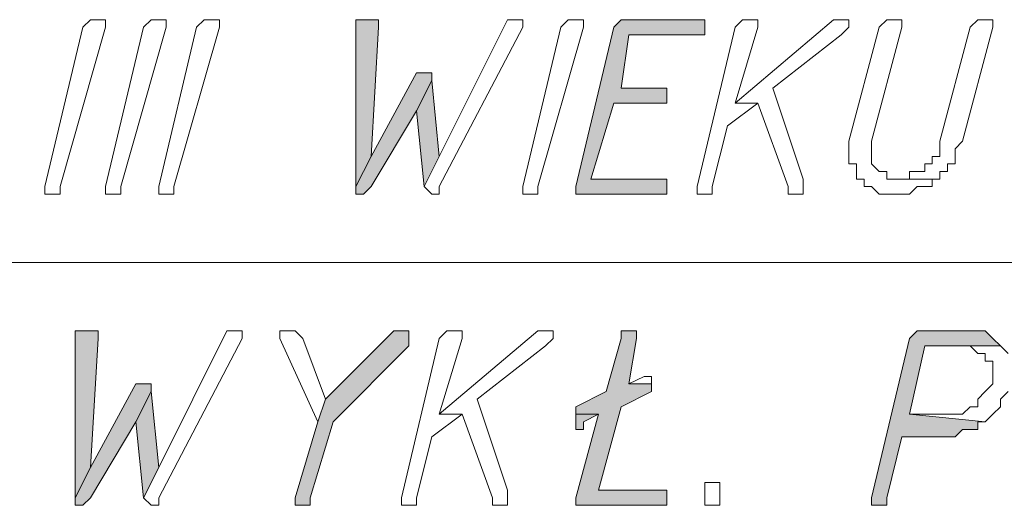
# Model space of a CAD drawing. Header units: inches. Extents: x -1441 to 3871, y -4351 to 2413.
# Tile 39 of 256: x -871 to -816, y -1136 to -1109. Entities that reach past the tile are written whole.
import ezdxf

# ---------------------------------------------------------------- set-up
doc = ezdxf.new("R2010")
doc.units = ezdxf.units.IN
doc.header["$MEASUREMENT"] = 0
doc.layers.add('at_Entity', color=7, linetype='Continuous')
doc.layers.add('at_Solid', color=7, linetype='Continuous')

msp = doc.modelspace()

# ---------------------------------------------------------------- hatches: boundary and pattern name
at = {"layer": 'at_Solid', "lineweight": 15}
for points in [[(-851.59556, -1108.53052), (-852.02012, -1108.53052), (-852.02012, -1117.84241), (-851.17576, -1116.15368), (-850.75119, -1108.95508), (-850.75119, -1108.53052), (-851.17576, -1108.53052)], [(-832.97653, -1108.53052), (-836.78334, -1108.53052), (-837.20791, -1108.53052), (-837.62771, -1108.95508), (-839.74579, -1117.84241), (-839.74579, -1118.26698), (-835.08984, -1118.26698), (-834.66527, -1118.26698), (-834.66527, -1117.42261), (-835.08984, -1117.42261), (-838.90142, -1117.42261), (-837.62771, -1113.19123), (-834.66527, -1113.19123), (-834.66527, -1112.3421), (-837.20791, -1112.3421), (-836.78334, -1109.37965), (-832.54719, -1109.37965), (-832.54719, -1108.53052)], [(-848.21331, -1111.49296), (-848.63311, -1111.49296), (-851.17576, -1116.15368), (-852.02012, -1117.84241), (-852.02012, -1118.26698), (-851.59556, -1118.26698), (-851.17576, -1117.84241), (-848.63311, -1113.61103), (-847.78875, -1111.91753), (-847.78875, -1111.49296)], [(-847.78875, -1111.91753), (-848.63311, -1113.61103), (-848.21331, -1117.84241), (-847.36418, -1116.15368)], [(-867.26167, -1125.88537), (-867.68147, -1125.88537), (-867.68147, -1135.20204), (-866.83711, -1133.50853), (-866.41254, -1126.30994), (-866.41254, -1125.88537), (-866.83711, -1125.88537)], [(-849.48225, -1125.88537), (-849.90682, -1125.88537), (-853.71363, -1129.69695), (-854.1382, -1130.96589), (-855.40714, -1135.20204), (-855.40714, -1135.62184), (-854.98734, -1135.62184), (-854.56277, -1135.62184), (-854.56277, -1135.20204), (-853.28906, -1130.96589), (-849.05768, -1126.73451), (-849.05768, -1125.88537)], [(-836.78334, -1125.88537), (-837.20791, -1125.88537), (-837.20791, -1126.30994), (-838.05228, -1129.27238), (-839.74579, -1130.12152), (-839.74579, -1130.54132), (-838.47685, -1130.54132), (-839.74579, -1135.20204), (-839.74579, -1135.62184), (-839.32122, -1135.62184), (-834.66527, -1135.62184), (-834.66527, -1134.77747), (-838.47685, -1134.77747), (-837.20791, -1130.12152), (-835.51441, -1129.27238), (-835.51441, -1128.84781), (-836.78334, -1128.84781), (-836.35878, -1126.30994), (-836.35878, -1125.88537)], [(-817.73498, -1125.88537), (-820.27286, -1125.88537), (-820.69743, -1125.88537), (-821.12199, -1126.30994), (-823.2353, -1135.20204), (-823.2353, -1135.62184), (-822.8155, -1135.62184), (-822.39093, -1135.62184), (-822.39093, -1135.20204), (-821.54179, -1131.81026), (-819.00392, -1131.81026), (-818.57935, -1131.81026), (-818.15955, -1131.39046), (-817.73498, -1131.39046), (-817.31041, -1131.39046), (-817.31041, -1130.96589), (-816.89062, -1130.96589), (-821.12199, -1130.54132), (-820.27286, -1126.73451), (-816.04148, -1126.73451), (-816.46605, -1126.30994), (-816.89062, -1125.88537), (-817.31041, -1125.88537)], [(-863.87466, -1128.84781), (-864.29923, -1128.84781), (-866.83711, -1133.50853), (-867.68147, -1135.20204), (-867.68147, -1135.62184), (-867.26167, -1135.62184), (-866.83711, -1135.20204), (-864.29923, -1130.96589), (-863.45009, -1129.27238), (-863.45009, -1128.84781)], [(-863.45009, -1129.27238), (-864.29923, -1130.96589), (-863.87466, -1135.20204), (-863.02553, -1133.50853)], [(-839.74579, -1130.54132), (-839.74579, -1131.39046), (-839.32122, -1131.39046), (-839.32122, -1130.96589), (-838.47685, -1130.54132)]]:
    msp.add_hatch(color=7, dxfattribs=at).paths.add_polyline_path(points)

# ---------------------------------------------------------------- linework, layer by layer
at = {"layer": 'at_Entity', "color": 7, "lineweight": 15}
for p, q in [((-869.37498, -1117.84241), (-867.26167, -1108.95508)), ((-865.98797, -1108.95508), (-868.53061, -1117.84241)), ((-867.26167, -1108.95508), (-866.83711, -1108.53052)), ((-866.83711, -1108.53052), (-866.41254, -1108.53052)), ((-866.41254, -1108.53052), (-865.98797, -1108.53052)), ((-865.98797, -1108.53052), (-865.98797, -1108.95508)), ((-865.98797, -1108.95508), (-865.98797, -1108.95508)), ((-865.98797, -1117.84241), (-863.87466, -1108.95508)), ((-862.60096, -1108.95508), (-865.1436, -1117.84241)), ((-863.87466, -1108.95508), (-863.45009, -1108.53052)), ((-863.45009, -1108.53052), (-863.02553, -1108.53052)), ((-863.02553, -1108.53052), (-862.60096, -1108.53052)), ((-863.02553, -1117.84241), (-860.91222, -1108.95508)), ((-862.60096, -1108.53052), (-862.60096, -1108.95508)), ((-862.60096, -1108.95508), (-862.60096, -1108.95508)), ((-859.63851, -1108.95508), (-862.18116, -1117.84241)), ((-860.91222, -1108.95508), (-860.48765, -1108.53052)), ((-860.48765, -1108.53052), (-860.06308, -1108.53052)), ((-860.06308, -1108.53052), (-859.63851, -1108.53052)), ((-859.63851, -1108.53052), (-859.63851, -1108.95508)), ((-859.63851, -1108.95508), (-859.63851, -1108.95508)), ((-851.59556, -1108.53052), (-852.02012, -1108.53052)), ((-852.02012, -1108.53052), (-852.02012, -1117.84241)), ((-851.17576, -1108.53052), (-851.59556, -1108.53052)), ((-850.75119, -1108.53052), (-851.17576, -1108.53052)), ((-851.17576, -1116.15368), (-850.75119, -1108.95508)), ((-850.75119, -1108.95508), (-850.75119, -1108.53052)), ((-843.5526, -1108.53052), (-847.36418, -1116.15368)), ((-847.36418, -1117.84241), (-842.70823, -1108.95508)), ((-843.1328, -1108.53052), (-843.5526, -1108.53052)), ((-843.5526, -1108.53052), (-843.5526, -1108.53052)), ((-842.70823, -1108.53052), (-843.1328, -1108.53052)), ((-843.1328, -1108.53052), (-843.1328, -1108.53052)), ((-842.70823, -1108.95508), (-842.70823, -1108.53052)), ((-842.70823, -1117.84241), (-840.59015, -1108.95508)), ((-839.32122, -1108.95508), (-841.86386, -1117.84241)), ((-840.59015, -1108.95508), (-840.17036, -1108.53052)), ((-840.17036, -1108.53052), (-839.74579, -1108.53052)), ((-839.74579, -1108.53052), (-839.32122, -1108.53052)), ((-837.62771, -1108.95508), (-839.74579, -1117.84241)), ((-839.32122, -1108.53052), (-839.32122, -1108.95508)), ((-839.32122, -1108.95508), (-839.32122, -1108.95508)), ((-837.20791, -1108.53052), (-837.62771, -1108.95508)), ((-836.78334, -1108.53052), (-837.20791, -1108.53052)), ((-837.20791, -1108.53052), (-837.20791, -1108.53052)), ((-832.97653, -1108.53052), (-836.78334, -1108.53052)), ((-832.54719, -1108.53052), (-832.97653, -1108.53052)), ((-830.85846, -1108.95508), (-832.97653, -1117.84241)), ((-832.54719, -1109.37965), (-832.54719, -1108.53052)), ((-825.35337, -1108.53052), (-830.85846, -1113.19123)), ((-830.43389, -1108.53052), (-830.85846, -1108.95508)), ((-830.85846, -1113.19123), (-829.58475, -1108.95508)), ((-830.00932, -1108.53052), (-830.43389, -1108.53052)), ((-830.43389, -1108.53052), (-830.43389, -1108.53052)), ((-829.58475, -1108.53052), (-830.00932, -1108.53052)), ((-830.00932, -1108.53052), (-830.00932, -1108.53052)), ((-829.58475, -1108.95508), (-829.58475, -1108.53052)), ((-824.93358, -1108.53052), (-825.35337, -1108.53052)), ((-825.35337, -1108.53052), (-825.35337, -1108.53052)), ((-824.50901, -1108.53052), (-824.93358, -1108.53052)), ((-824.93358, -1108.53052), (-824.93358, -1108.53052)), ((-824.93358, -1109.37965), (-824.50901, -1108.95508)), ((-824.50901, -1108.95508), (-824.50901, -1108.53052)), ((-822.8155, -1108.95508), (-824.50901, -1115.30454)), ((-823.2353, -1115.30454), (-821.54179, -1108.95508)), ((-822.39093, -1108.53052), (-822.8155, -1108.95508)), ((-821.96636, -1108.53052), (-822.39093, -1108.53052)), ((-822.39093, -1108.53052), (-822.39093, -1108.53052)), ((-821.54179, -1108.53052), (-821.96636, -1108.53052)), ((-821.96636, -1108.53052), (-821.96636, -1108.53052)), ((-821.54179, -1108.95508), (-821.54179, -1108.53052)), ((-817.73498, -1108.95508), (-819.42849, -1115.30454)), ((-818.15955, -1115.30454), (-816.46605, -1108.95508)), ((-817.31041, -1108.53052), (-817.73498, -1108.95508)), ((-816.89062, -1108.53052), (-817.31041, -1108.53052)), ((-817.31041, -1108.53052), (-817.31041, -1108.53052)), ((-816.46605, -1108.53052), (-816.89062, -1108.53052)), ((-816.89062, -1108.53052), (-816.89062, -1108.53052)), ((-816.46605, -1108.95508), (-816.46605, -1108.53052)), ((-837.20791, -1112.3421), (-836.78334, -1109.37965)), ((-836.78334, -1109.37965), (-832.54719, -1109.37965)), ((-828.74039, -1112.3421), (-824.93358, -1109.37965)), ((-824.93358, -1109.37965), (-824.93358, -1109.37965)), ((-848.63311, -1111.49296), (-851.17576, -1116.15368)), ((-848.21331, -1111.49296), (-848.63311, -1111.49296)), ((-847.78875, -1111.49296), (-848.21331, -1111.49296)), ((-847.78875, -1111.91753), (-847.78875, -1111.49296)), ((-847.78875, -1111.91753), (-848.63311, -1113.61103)), ((-848.63311, -1113.61103), (-847.78875, -1111.91753)), ((-847.36418, -1116.15368), (-847.78875, -1111.91753)), ((-834.66527, -1112.3421), (-837.20791, -1112.3421)), ((-834.66527, -1113.19123), (-834.66527, -1112.3421)), ((-827.04688, -1117.42261), (-828.74039, -1112.3421)), ((-838.90142, -1117.42261), (-837.62771, -1113.19123)), ((-837.62771, -1113.19123), (-834.66527, -1113.19123)), ((-831.27826, -1114.46017), (-829.58475, -1113.19123)), ((-830.85846, -1113.19123), (-829.58475, -1113.19123)), ((-829.58475, -1113.19123), (-830.85846, -1113.19123)), ((-829.58475, -1113.19123), (-827.89602, -1117.84241)), ((-851.17576, -1117.84241), (-848.63311, -1113.61103)), ((-848.63311, -1113.61103), (-848.21331, -1117.84241)), ((-832.1274, -1117.84241), (-831.27826, -1114.46017)), ((-824.50901, -1115.30454), (-824.50901, -1116.57348)), ((-823.2353, -1116.57348), (-823.2353, -1115.30454)), ((-819.42849, -1115.30454), (-819.42849, -1116.15368)), ((-818.57935, -1115.72911), (-818.15955, -1115.30454)), ((-818.57935, -1116.57348), (-818.57935, -1115.72911)), ((-851.17576, -1116.15368), (-852.02012, -1117.84241)), ((-852.02012, -1117.84241), (-851.17576, -1116.15368)), ((-848.21331, -1117.84241), (-847.36418, -1116.15368)), ((-847.36418, -1116.15368), (-848.21331, -1117.84241)), ((-824.50901, -1116.57348), (-824.08444, -1116.57348)), ((-824.08444, -1116.57348), (-824.08444, -1117.42261)), ((-822.8155, -1116.99804), (-823.2353, -1116.57348)), ((-819.85306, -1116.57348), (-820.27286, -1116.57348)), ((-820.27286, -1116.57348), (-820.27286, -1116.99804)), ((-819.42849, -1116.15368), (-819.85306, -1116.15368)), ((-819.85306, -1116.15368), (-819.85306, -1116.57348)), ((-819.00392, -1116.99804), (-819.00392, -1116.57348)), ((-819.00392, -1116.57348), (-818.57935, -1116.57348)), ((-822.39093, -1116.99804), (-822.8155, -1116.99804)), ((-822.8155, -1116.99804), (-822.8155, -1116.99804)), ((-822.39093, -1117.42261), (-822.39093, -1116.99804)), ((-820.27286, -1116.99804), (-821.12199, -1116.99804)), ((-821.12199, -1116.99804), (-821.12199, -1117.42261)), ((-819.42849, -1117.42261), (-819.42849, -1116.99804)), ((-819.42849, -1116.99804), (-819.00392, -1116.99804)), ((-835.08984, -1117.42261), (-838.90142, -1117.42261)), ((-834.66527, -1117.42261), (-835.08984, -1117.42261)), ((-834.66527, -1118.26698), (-834.66527, -1117.42261)), ((-827.04688, -1118.26698), (-827.04688, -1117.42261)), ((-824.08444, -1117.42261), (-823.65987, -1117.42261)), ((-823.65987, -1117.42261), (-823.65987, -1117.84241)), ((-821.96636, -1117.42261), (-822.39093, -1117.42261)), ((-821.12199, -1117.42261), (-821.96636, -1117.42261)), ((-821.96636, -1117.42261), (-819.42849, -1117.42261)), ((-819.42849, -1117.42261), (-821.96636, -1117.42261)), ((-819.85306, -1117.84241), (-819.85306, -1117.42261)), ((-819.85306, -1117.42261), (-819.42849, -1117.42261)), ((-869.37498, -1118.26698), (-869.37498, -1117.84241)), ((-868.95518, -1118.26698), (-869.37498, -1118.26698)), ((-868.53061, -1118.26698), (-868.95518, -1118.26698)), ((-868.53061, -1117.84241), (-868.53061, -1118.26698)), ((-865.98797, -1118.26698), (-865.98797, -1117.84241)), ((-865.56817, -1118.26698), (-865.98797, -1118.26698)), ((-865.1436, -1118.26698), (-865.56817, -1118.26698)), ((-865.1436, -1117.84241), (-865.1436, -1118.26698)), ((-863.02553, -1118.26698), (-863.02553, -1117.84241)), ((-862.60096, -1118.26698), (-863.02553, -1118.26698)), ((-862.18116, -1118.26698), (-862.60096, -1118.26698)), ((-862.18116, -1117.84241), (-862.18116, -1118.26698)), ((-852.02012, -1117.84241), (-852.02012, -1118.26698)), ((-852.02012, -1118.26698), (-851.59556, -1118.26698)), ((-851.59556, -1118.26698), (-851.17576, -1117.84241)), ((-851.59556, -1118.26698), (-851.59556, -1118.26698)), ((-848.21331, -1117.84241), (-848.21331, -1117.84241)), ((-848.21331, -1117.84241), (-847.78875, -1118.26698)), ((-847.78875, -1118.26698), (-847.36418, -1118.26698)), ((-847.36418, -1118.26698), (-847.36418, -1117.84241)), ((-842.70823, -1118.26698), (-842.70823, -1117.84241)), ((-842.28366, -1118.26698), (-842.70823, -1118.26698)), ((-841.86386, -1118.26698), (-842.28366, -1118.26698)), ((-841.86386, -1117.84241), (-841.86386, -1118.26698)), ((-839.74579, -1117.84241), (-839.74579, -1118.26698)), ((-839.74579, -1118.26698), (-835.08984, -1118.26698)), ((-835.08984, -1118.26698), (-834.66527, -1118.26698)), ((-832.97653, -1117.84241), (-832.97653, -1118.26698)), ((-832.97653, -1118.26698), (-832.54719, -1118.26698)), ((-832.54719, -1118.26698), (-832.1274, -1118.26698)), ((-832.1274, -1118.26698), (-832.1274, -1117.84241)), ((-827.89602, -1117.84241), (-827.89602, -1118.26698)), ((-827.89602, -1118.26698), (-827.04688, -1118.26698)), ((-823.65987, -1117.84241), (-823.2353, -1117.84241)), ((-823.2353, -1117.84241), (-822.8155, -1118.26698)), ((-822.8155, -1118.26698), (-821.96636, -1118.26698)), ((-821.96636, -1118.26698), (-821.12199, -1118.26698)), ((-821.12199, -1118.26698), (-820.69743, -1117.84241)), ((-821.12199, -1118.26698), (-821.12199, -1118.26698)), ((-820.69743, -1117.84241), (-820.27286, -1117.84241)), ((-820.27286, -1117.84241), (-819.85306, -1117.84241)), ((-918.4771, -1122.07856), (-780.06283, -1122.07856)), ((-867.26167, -1125.88537), (-867.68147, -1125.88537)), ((-867.68147, -1125.88537), (-867.68147, -1135.20204)), ((-866.83711, -1125.88537), (-867.26167, -1125.88537)), ((-866.41254, -1125.88537), (-866.83711, -1125.88537)), ((-866.41254, -1126.30994), (-866.41254, -1125.88537)), ((-859.21872, -1125.88537), (-863.02553, -1133.50853)), ((-858.79415, -1125.88537), (-859.21872, -1125.88537)), ((-859.21872, -1125.88537), (-859.21872, -1125.88537)), ((-858.36958, -1125.88537), (-858.79415, -1125.88537)), ((-858.79415, -1125.88537), (-858.79415, -1125.88537)), ((-858.36958, -1126.30994), (-858.36958, -1125.88537)), ((-855.40714, -1125.88537), (-856.25627, -1125.88537)), ((-856.25627, -1125.88537), (-856.25627, -1126.30994)), ((-854.98734, -1126.30994), (-855.40714, -1125.88537)), ((-855.40714, -1125.88537), (-855.40714, -1125.88537)), ((-849.90682, -1125.88537), (-853.71363, -1129.69695)), ((-849.48225, -1125.88537), (-849.90682, -1125.88537)), ((-849.05768, -1125.88537), (-849.48225, -1125.88537)), ((-849.05768, -1126.73451), (-849.05768, -1125.88537)), ((-841.86386, -1125.88537), (-847.36418, -1130.54132)), ((-846.94438, -1125.88537), (-847.36418, -1126.30994)), ((-846.51981, -1125.88537), (-846.94438, -1125.88537)), ((-846.94438, -1125.88537), (-846.94438, -1125.88537)), ((-846.09524, -1125.88537), (-846.51981, -1125.88537)), ((-846.51981, -1125.88537), (-846.51981, -1125.88537)), ((-846.09524, -1126.30994), (-846.09524, -1125.88537)), ((-841.43929, -1125.88537), (-841.86386, -1125.88537)), ((-841.86386, -1125.88537), (-841.86386, -1125.88537)), ((-841.01472, -1125.88537), (-841.43929, -1125.88537)), ((-841.43929, -1125.88537), (-841.43929, -1125.88537)), ((-841.01472, -1126.30994), (-841.01472, -1125.88537)), ((-836.78334, -1125.88537), (-837.20791, -1125.88537)), ((-837.20791, -1125.88537), (-837.20791, -1126.30994)), ((-836.35878, -1125.88537), (-836.78334, -1125.88537)), ((-836.35878, -1126.30994), (-836.35878, -1125.88537)), ((-820.69743, -1125.88537), (-821.12199, -1126.30994)), ((-820.27286, -1125.88537), (-820.69743, -1125.88537)), ((-820.69743, -1125.88537), (-820.69743, -1125.88537)), ((-817.73498, -1125.88537), (-820.27286, -1125.88537)), ((-817.31041, -1125.88537), (-817.73498, -1125.88537)), ((-816.89062, -1125.88537), (-817.31041, -1125.88537)), ((-817.31041, -1125.88537), (-817.31041, -1125.88537)), ((-816.46605, -1126.30994), (-816.89062, -1125.88537)), ((-866.83711, -1133.50853), (-866.41254, -1126.30994)), ((-863.02553, -1135.20204), (-858.36958, -1126.30994)), ((-856.25627, -1126.30994), (-854.1382, -1130.96589)), ((-853.71363, -1129.69695), (-854.98734, -1126.30994)), ((-854.98734, -1126.30994), (-854.98734, -1126.30994)), ((-847.36418, -1126.30994), (-849.48225, -1135.20204)), ((-847.36418, -1130.54132), (-846.09524, -1126.30994)), ((-841.43929, -1126.73451), (-841.01472, -1126.30994)), ((-837.20791, -1126.30994), (-838.05228, -1129.27238)), ((-836.78334, -1128.84781), (-836.35878, -1126.30994)), ((-821.12199, -1126.30994), (-823.2353, -1135.20204)), ((-816.04148, -1126.73451), (-816.46605, -1126.30994)), ((-816.46605, -1126.30994), (-816.46605, -1126.30994)), ((-853.28906, -1130.96589), (-849.05768, -1126.73451)), ((-845.25087, -1129.69695), (-841.43929, -1126.73451)), ((-841.43929, -1126.73451), (-841.43929, -1126.73451)), ((-821.12199, -1130.54132), (-820.27286, -1126.73451)), ((-820.27286, -1126.73451), (-816.04148, -1126.73451)), ((-816.04148, -1126.73451), (-818.15955, -1126.73451)), ((-818.15955, -1126.73451), (-817.73498, -1126.73451)), ((-817.73498, -1126.73451), (-817.73498, -1126.73451)), ((-817.73498, -1126.73451), (-817.31041, -1127.15908)), ((-815.61691, -1127.15908), (-816.04148, -1126.73451)), ((-816.04148, -1126.73451), (-816.04148, -1126.73451)), ((-817.31041, -1127.15908), (-816.89062, -1127.15908)), ((-816.89062, -1127.15908), (-816.89062, -1127.57888)), ((-816.89062, -1127.57888), (-816.46605, -1127.57888)), ((-816.46605, -1127.57888), (-816.46605, -1128.84781)), ((-835.93898, -1128.42801), (-836.78334, -1128.84781)), ((-835.93898, -1128.42801), (-835.93898, -1128.42801)), ((-835.51441, -1128.42801), (-835.93898, -1128.42801)), ((-835.93898, -1128.42801), (-835.93898, -1128.42801)), ((-835.51441, -1128.84781), (-835.51441, -1128.42801)), ((-864.29923, -1128.84781), (-866.83711, -1133.50853)), ((-863.87466, -1128.84781), (-864.29923, -1128.84781)), ((-863.45009, -1129.27238), (-864.29923, -1130.96589)), ((-864.29923, -1130.96589), (-863.45009, -1129.27238)), ((-863.45009, -1128.84781), (-863.87466, -1128.84781)), ((-863.45009, -1129.27238), (-863.45009, -1128.84781)), ((-863.02553, -1133.50853), (-863.45009, -1129.27238)), ((-838.05228, -1129.27238), (-839.74579, -1130.12152)), ((-837.20791, -1130.12152), (-835.51441, -1129.27238)), ((-836.78334, -1128.84781), (-835.51441, -1128.84781)), ((-835.51441, -1128.84781), (-836.78334, -1128.84781)), ((-835.51441, -1129.27238), (-835.51441, -1128.84781)), ((-816.89062, -1129.27238), (-817.31041, -1129.69695)), ((-816.46605, -1128.84781), (-816.89062, -1129.27238)), ((-816.89062, -1129.27238), (-816.89062, -1129.27238)), ((-816.04148, -1129.69695), (-815.61691, -1129.27238)), ((-853.71363, -1129.69695), (-854.1382, -1130.96589)), ((-854.1382, -1130.96589), (-853.71363, -1129.69695)), ((-843.5526, -1134.77747), (-845.25087, -1129.69695)), ((-817.31041, -1129.69695), (-817.31041, -1130.12152)), ((-816.04148, -1130.12152), (-816.04148, -1129.69695)), ((-839.74579, -1130.12152), (-839.74579, -1130.54132)), ((-838.47685, -1134.77747), (-837.20791, -1130.12152)), ((-817.73498, -1130.12152), (-818.15955, -1130.54132)), ((-817.31041, -1130.12152), (-817.73498, -1130.12152)), ((-817.73498, -1130.12152), (-817.73498, -1130.12152)), ((-816.46605, -1130.54132), (-816.04148, -1130.12152)), ((-866.83711, -1135.20204), (-864.29923, -1130.96589)), ((-864.29923, -1130.96589), (-863.87466, -1135.20204)), ((-854.1382, -1130.96589), (-855.40714, -1135.20204)), ((-854.56277, -1135.20204), (-853.28906, -1130.96589)), ((-847.78875, -1131.81026), (-846.09524, -1130.54132)), ((-847.36418, -1130.54132), (-846.09524, -1130.54132)), ((-846.09524, -1130.54132), (-847.36418, -1130.54132)), ((-846.09524, -1130.54132), (-844.40173, -1135.20204)), ((-839.74579, -1130.54132), (-839.74579, -1131.39046)), ((-838.47685, -1130.54132), (-839.74579, -1130.54132)), ((-839.74579, -1130.54132), (-838.47685, -1130.54132)), ((-838.47685, -1130.54132), (-839.74579, -1135.20204)), ((-839.32122, -1130.96589), (-838.47685, -1130.54132)), ((-839.32122, -1131.39046), (-839.32122, -1130.96589)), ((-819.00392, -1130.54132), (-821.12199, -1130.54132)), ((-821.12199, -1130.54132), (-816.89062, -1130.96589)), ((-816.89062, -1130.96589), (-821.12199, -1130.54132)), ((-818.15955, -1130.54132), (-819.00392, -1130.54132)), ((-817.31041, -1131.39046), (-817.31041, -1130.96589)), ((-817.31041, -1130.96589), (-816.89062, -1130.96589)), ((-816.89062, -1130.96589), (-816.46605, -1130.54132)), ((-816.89062, -1130.96589), (-816.89062, -1130.96589)), ((-816.46605, -1130.54132), (-816.46605, -1130.54132)), ((-839.74579, -1131.39046), (-839.32122, -1131.39046)), ((-818.57935, -1131.81026), (-818.15955, -1131.39046)), ((-818.15955, -1131.39046), (-817.73498, -1131.39046)), ((-817.73498, -1131.39046), (-817.31041, -1131.39046)), ((-848.63311, -1135.20204), (-847.78875, -1131.81026)), ((-822.39093, -1135.20204), (-821.54179, -1131.81026)), ((-821.54179, -1131.81026), (-819.00392, -1131.81026)), ((-819.00392, -1131.81026), (-818.57935, -1131.81026)), ((-866.83711, -1133.50853), (-867.68147, -1135.20204)), ((-867.68147, -1135.20204), (-866.83711, -1133.50853)), ((-863.87466, -1135.20204), (-863.02553, -1133.50853)), ((-863.02553, -1133.50853), (-863.87466, -1135.20204)), ((-843.5526, -1135.62184), (-843.5526, -1134.77747)), ((-834.66527, -1134.77747), (-838.47685, -1134.77747)), ((-834.66527, -1135.62184), (-834.66527, -1134.77747)), ((-832.54719, -1135.20204), (-832.54719, -1134.3529)), ((-832.54719, -1134.3529), (-832.1274, -1134.3529)), ((-832.1274, -1134.3529), (-831.70283, -1134.3529)), ((-831.70283, -1134.3529), (-831.70283, -1135.62184)), ((-867.68147, -1135.20204), (-867.68147, -1135.62184)), ((-867.26167, -1135.62184), (-866.83711, -1135.20204)), ((-863.87466, -1135.20204), (-863.87466, -1135.20204)), ((-863.87466, -1135.20204), (-863.45009, -1135.62184)), ((-863.02553, -1135.62184), (-863.02553, -1135.20204)), ((-855.40714, -1135.20204), (-855.40714, -1135.62184)), ((-854.56277, -1135.62184), (-854.56277, -1135.20204)), ((-849.48225, -1135.20204), (-849.48225, -1135.62184)), ((-848.63311, -1135.62184), (-848.63311, -1135.20204)), ((-844.40173, -1135.20204), (-844.40173, -1135.62184)), ((-839.74579, -1135.20204), (-839.74579, -1135.62184)), ((-832.54719, -1135.62184), (-832.54719, -1135.20204)), ((-832.54719, -1135.20204), (-832.54719, -1135.20204)), ((-823.2353, -1135.20204), (-823.2353, -1135.62184)), ((-822.39093, -1135.62184), (-822.39093, -1135.20204)), ((-867.68147, -1135.62184), (-867.26167, -1135.62184)), ((-867.26167, -1135.62184), (-867.26167, -1135.62184)), ((-863.45009, -1135.62184), (-863.02553, -1135.62184)), ((-855.40714, -1135.62184), (-854.98734, -1135.62184)), ((-854.98734, -1135.62184), (-854.56277, -1135.62184)), ((-849.48225, -1135.62184), (-849.05768, -1135.62184)), ((-849.05768, -1135.62184), (-848.63311, -1135.62184)), ((-844.40173, -1135.62184), (-843.5526, -1135.62184)), ((-839.74579, -1135.62184), (-839.32122, -1135.62184)), ((-839.32122, -1135.62184), (-834.66527, -1135.62184)), ((-832.1274, -1135.62184), (-832.54719, -1135.62184)), ((-831.70283, -1135.62184), (-832.1274, -1135.62184)), ((-823.2353, -1135.62184), (-822.8155, -1135.62184)), ((-822.8155, -1135.62184), (-822.39093, -1135.62184))]:
    msp.add_line(p, q, dxfattribs=at)

doc.saveas('drawing.dxf')
